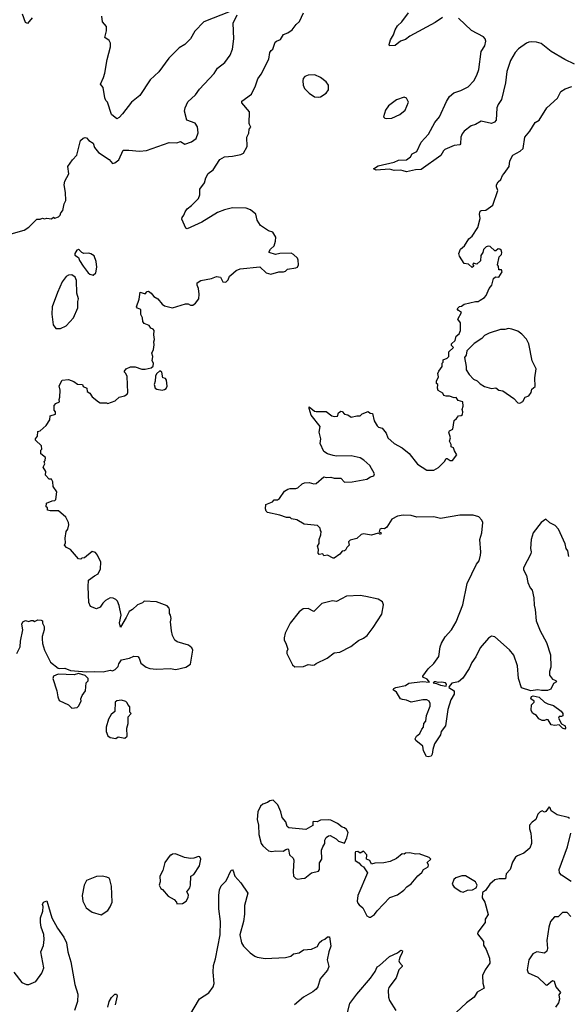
# Model space of a CAD drawing. Extents: x 1954683 to 2060285, y 904798 to 1016299.
# Tile 161 of 256: x 2039755 to 2044605, y 944361 to 953075. Entities that reach past the tile are written whole.
import ezdxf

# ---------------------------------------------------------------- set-up
doc = ezdxf.new("R2010")
doc.units = 0

msp = doc.modelspace()

# ---------------------------------------------------------------- linework, layer by layer
at = {"layer": '0CON10XD'}
for points in [[(2039660, 951175), (2039795, 951213.3), (2039835, 951237.5), (2039905, 951310), (2039935, 951310), (2039955, 951317.5), (2039975, 951312.5), (2039995, 951320), (2040035, 951312.5), (2040053, 951327), (2040065, 951317.5), (2040099.3, 951330.7), (2040112.5, 951345), (2040117.5, 951365), (2040136.7, 951385), (2040147.5, 951445), (2040163.3, 951475), (2040161.2, 951545), (2040148.8, 951615), (2040152.5, 951645), (2040188.3, 951711.7), (2040180.8, 951775), (2040220.9, 951835), (2040259.4, 951875), (2040293.5, 952005), (2040315, 952025.8), (2040335, 952032), (2040345, 952028.8), (2040367.5, 952005), (2040403, 951983), (2040417.5, 951945), (2040450.5, 951900.5), (2040545, 951836.7), (2040575, 951803.3), (2040595, 951807.5), (2040630, 951835), (2040668.8, 951921.2), (2040718.8, 951921.2), (2040815, 951912.5), (2040875, 951917.5), (2041075, 951987.5), (2041145, 951986.7), (2041175, 951996.2), (2041215, 951973.8), (2041275, 951992.9), (2041314.4, 952025), (2041331.5, 952075), (2041326.5, 952126.5), (2041305, 952158), (2041233.3, 952185), (2041212.5, 952265), (2041217.1, 952295), (2041241.4, 952348.6), (2041309.4, 952410.6), (2041345, 952459.2), (2041475, 952598.8), (2041505, 952646), (2041568.8, 952695), (2041615, 952761.2), (2041636.5, 952815), (2041646.5, 952905), (2041642.9, 953045), (2041677, 953117)], [(2039865, 953092.5), (2039825, 953042.5), (2039805, 953050), (2039780, 953125)], [(2039894, 949354), (2039893.9, 949366.1), (2039911.7, 949388.3), (2039915, 949430), (2039935, 949436.7), (2039990, 949485), (2040020, 949535), (2040025, 949570), (2040070, 949585), (2040070, 949605), (2040058.3, 949618.3), (2040058.3, 949661.7), (2040073, 949677), (2040107, 949693), (2040102.5, 949715), (2040110, 949735), (2040112.5, 949795), (2040103.3, 949835), (2040130, 949885), (2040185, 949890), (2040232.5, 949872.5), (2040265, 949850), (2040310, 949845), (2040315, 949830), (2040347.5, 949815), (2040350, 949785), (2040375, 949770), (2040397, 949737), (2040451.7, 949691.7), (2040465, 949683.3), (2040523, 949683), (2040535, 949677.5), (2040598.3, 949701.7), (2040635, 949733.3), (2040680, 949745), (2040705, 949760), (2040710, 949775), (2040706.1, 949916.1), (2040693, 949943), (2040680, 949955), (2040680, 949965), (2040697.5, 949985), (2040735, 950002.5), (2040775, 950002.5), (2040835, 949982.5), (2040865, 949982.5), (2040917, 949993), (2040935, 950010), (2040936.7, 950035), (2040926.7, 950055), (2040933.3, 950095), (2040923.3, 950125), (2040936.7, 950155), (2040943, 950197), (2040940, 950225), (2040947.5, 950245), (2040940, 950285), (2040943, 950323), (2040935, 950337.5), (2040913.6, 950343.6), (2040899.3, 950369.3), (2040855, 950387.5), (2040842.5, 950405), (2040840, 950435), (2040827, 950467), (2040825, 950510), (2040795, 950522.5), (2040787.5, 950535), (2040812.5, 950602.5), (2040820, 950665), (2040865, 950647.5), (2040880.7, 950669.3), (2040895, 950672.5), (2040917.5, 950655), (2040940, 950625), (2040975.9, 950605.9), (2041015, 950556.7), (2041035, 950543.8), (2041105, 950523.8), (2041219.3, 950560.7), (2041245, 950560), (2041265, 950548.8), (2041285, 950550), (2041310, 950565), (2041337.5, 950605), (2041342.5, 950645), (2041336.4, 950696.4), (2041322.5, 950725), (2041322.5, 950745), (2041355, 950767.5), (2041450, 950785), (2041495, 950802.5), (2041530, 950795), (2041550, 950755), (2041577, 950753), (2041598.3, 950771.7), (2041610, 950805), (2041620, 950815), (2041670, 950855), (2041705, 950871.2), (2041876.4, 950886.4), (2041935, 950833.3), (2041975, 950823.8), (2042045, 950842.5), (2042087, 950843), (2042105, 950850), (2042123, 950867), (2042195, 950877.5), (2042210, 950885), (2042220, 950905), (2042217, 950947), (2042210, 950965), (2042175, 950997.5), (2042155, 951007.5), (2042055, 951006.7), (2042015, 950997.5), (2041960, 951015), (2041960, 951025), (2041973.3, 951045), (2042006, 951074), (2042016.7, 951115), (2042019.3, 951149.3), (2041992.5, 951195), (2041955, 951207.5), (2041885, 951252.5), (2041855, 951300), (2041843, 951353), (2041795, 951393.3), (2041756.1, 951406.1), (2041635, 951411.2), (2041565, 951393.3), (2041505, 951370), (2041365, 951284), (2041236.1, 951223.9), (2041225, 951230), (2041188.3, 951308.3), (2041190, 951325), (2041206.1, 951343.9), (2041216.7, 951375), (2041235, 951402.5), (2041275, 951430), (2041335, 951492.5), (2041346, 951525), (2041346.2, 951575), (2041387.7, 951632.3), (2041400, 951675), (2041422.5, 951715), (2041466.7, 951745), (2041525, 951836.7), (2041565, 951862.5), (2041635, 951866.7), (2041709.3, 951880.7), (2041732.5, 951895), (2041766.1, 951953.9), (2041763.8, 952035), (2041779.3, 952070.7), (2041783, 952107), (2041797.5, 952125), (2041787, 952147), (2041782.5, 952155), (2041785, 952260), (2041719.3, 952339.3), (2041717.5, 952355), (2041803.6, 952416.4), (2041838.8, 952491.2), (2041858.8, 952551.2), (2041888.3, 952591.7), (2041958.8, 952725), (2041967.5, 952785), (2041977, 952803), (2041992.5, 952815), (2042013.9, 952876.1), (2042024.1, 952885.9), (2042060, 952900), (2042085.7, 952944.3), (2042125, 952957.5), (2042163.2, 952986.8), (2042197.9, 953032.1), (2042229.7, 953060.3), (2042263, 953137)], [(2041615, 953147.5), (2041382, 953055), (2041304.4, 952975), (2041265, 952904.3), (2041213.8, 952855), (2041165, 952826), (2041072.5, 952735), (2040985, 952613.3), (2040908.3, 952541.7), (2040816.7, 952405), (2040743.3, 952345), (2040665, 952243.3), (2040635, 952210), (2040615, 952197.5), (2040567.5, 952235), (2040530, 952345), (2040515, 952360), (2040506.7, 952385), (2040493.9, 952473.9), (2040468.8, 952505), (2040496.6, 952563.4), (2040507.6, 952602.4), (2040527.3, 952722.7), (2040557.5, 952835), (2040558.6, 952868.6), (2040545, 952891.2), (2040507.7, 952917.7), (2040523.6, 952976.4), (2040523.3, 953015), (2040487.5, 953057.5), (2040481.2, 953105)], [(2043494, 953096), (2043428.6, 953051.4), (2043205, 952930.8), (2043165, 952900), (2043120, 952885), (2043075, 952846.2), (2043025, 952844.3), (2043020.8, 952855), (2043032.7, 952897.3), (2043059.5, 952940.5), (2043073.2, 952986.8), (2043095, 953021.2), (2043133, 953057), (2043193.3, 953135)], [(2044660.5, 952680.5), (2044573.6, 952723.6), (2044454.2, 952795), (2044365, 952863.6), (2044325, 952875.5), (2044278.9, 952878.9), (2044255, 952876.7), (2044235, 952866.9), (2044165, 952817.8), (2044133.8, 952785), (2044094.5, 952715), (2044062.6, 952617.4), (2044050.6, 952515), (2044015, 952367.5), (2043986.2, 952325), (2043974, 952295), (2043966.2, 952185), (2043953.2, 952166.8), (2043925, 952157.5), (2043835, 952177.5), (2043785, 952147.5), (2043745, 952137.1), (2043685, 952090), (2043666, 952065), (2043655.7, 952035), (2043652, 951975), (2043645, 951966.2), (2043595, 951962), (2043514.6, 951925.4), (2043502, 951915), (2043477.5, 951872.5), (2043305, 951748.8), (2043255, 951745.8), (2043175, 951728.8), (2043145, 951736.7), (2043125, 951742.5), (2043065, 951740), (2043025, 951752), (2042905.8, 951744.2), (2042882.5, 951755), (2042925, 951781.4), (2043065, 951812.9), (2043105, 951832.9), (2043175, 951836.2), (2043209.7, 951860.3), (2043225, 951886.7), (2043265, 951910), (2043305, 951992.5), (2043368.8, 952061.2), (2043424.6, 952165.4), (2043467.5, 952215), (2043528.3, 952351.7), (2043555.7, 952394.3), (2043593.6, 952426.4), (2043655, 952447.8), (2043719.8, 952480.2), (2043770.5, 952535), (2043797.5, 952585), (2043814.5, 952635), (2043834.3, 952795), (2043866.7, 952845), (2043875.7, 952885.7), (2043870, 952905), (2043855, 952922), (2043748.5, 952978.5), (2043635, 953087.7)], [(2042395, 952388.8), (2042415, 952393.8), (2042463.3, 952425), (2042486.2, 952455), (2042483.8, 952495), (2042463.8, 952525), (2042415, 952562.5), (2042365, 952585.8), (2042305, 952583.8), (2042275, 952572.5), (2042260, 952555), (2042256.7, 952535), (2042260, 952495), (2042273.3, 952465), (2042314.2, 952424.2), (2042362.3, 952392.3), (2042395, 952388.8)], [(2043794.4, 948255.6), (2043818, 948285), (2043830, 948335), (2043832.7, 948362.7), (2043823.3, 948475), (2043841.9, 948535), (2043848.6, 948625), (2043840, 948645), (2043813.3, 948675), (2043765, 948689.4), (2043645, 948690.5), (2043475, 948661.4), (2043415, 948674.5), (2043265, 948673.1), (2043215, 948687.1), (2043145, 948688.6), (2043095, 948680.8), (2043046.1, 948653.9), (2043000, 948585), (2042980.7, 948569.3), (2042955, 948572.5), (2042937.5, 948565), (2042932.5, 948542.5), (2042950, 948535), (2042945, 948520), (2042925, 948530), (2042865, 948513.8), (2042795, 948526.2), (2042775, 948520), (2042736.2, 948483.8), (2042675, 948470), (2042661.2, 948455), (2042666.7, 948425), (2042646.4, 948403.6), (2042635, 948380), (2042625, 948373.3), (2042605, 948372.5), (2042585, 948343.8), (2042535, 948310), (2042525, 948310), (2042475, 948336.7), (2042445, 948330), (2042435, 948347.5), (2042401.7, 948341.7), (2042392.5, 948355), (2042396.7, 948385), (2042387.5, 948415), (2042401.7, 948438.3), (2042402.5, 948475), (2042417.5, 948515), (2042420, 948545), (2042413, 948553), (2042410, 948575), (2042388.3, 948598.3), (2042270.7, 948610.7), (2042205, 948647.5), (2042158.3, 948658.3), (2042145, 948670), (2042115, 948670), (2042055, 948690), (2041945, 948713.3), (2041932.5, 948725), (2041927.5, 948745), (2041930, 948785), (2041990.7, 948809.3), (2042005, 948826.7), (2042033, 948827), (2042053, 948837), (2042097, 948903), (2042125, 948920), (2042145, 948926.2), (2042195, 948926.2), (2042215, 948933.3), (2042251.9, 948968.1), (2042273.6, 948976.4), (2042315, 948980), (2042355, 948966.7), (2042375, 948970), (2042445, 949030), (2042465, 949022.5), (2042505, 949026.7), (2042535, 949016.2), (2042595, 949016.2), (2042625, 948983.3), (2042695, 948984.2), (2042825, 949008.8), (2042855, 949030), (2042885, 949037.5), (2042892.5, 949055), (2042849.1, 949129.1), (2042796, 949176), (2042765, 949196.9), (2042685, 949215.6), (2042555, 949211.2), (2042525, 949216.7), (2042475, 949232.5), (2042443, 949253), (2042410, 949325), (2042416.7, 949365), (2042403.3, 949425), (2042410, 949475), (2042332.5, 949575), (2042312.5, 949635), (2042315, 949650), (2042361.2, 949611.2), (2042376.4, 949606.4), (2042465, 949606.7), (2042515, 949570), (2042535, 949563.3), (2042565, 949567.5), (2042573.9, 949596.1), (2042595, 949610), (2042606.4, 949606.4), (2042625, 949582.5), (2042657, 949577), (2042685, 949557.5), (2042735, 949570), (2042765, 949570), (2042783, 949587), (2042835, 949607.5), (2042853, 949593), (2042875, 949590), (2042888, 949525), (2042915, 949480), (2042928.3, 949468.3), (2042959.3, 949459.3), (2042993.3, 949415), (2043010, 949375), (2043065, 949323.8), (2043135, 949286), (2043196.6, 949236.6), (2043271.1, 949141.1), (2043355, 949089.2), (2043415, 949088.8), (2043458.7, 949111.3), (2043510, 949165), (2043525, 949190), (2043535, 949192.5), (2043560, 949175), (2043580, 949175), (2043620, 949225), (2043598.3, 949258.3), (2043590, 949285), (2043570, 949295), (2043570, 949315), (2043553.3, 949345), (2043563.8, 949375), (2043550, 949425), (2043555, 949436.7), (2043585, 949450), (2043595, 949527.5), (2043617.5, 949545), (2043635, 949570), (2043657, 949573), (2043668.8, 949581.2), (2043672.5, 949605), (2043667.5, 949625), (2043676.7, 949653.3), (2043671.7, 949691.7), (2043630, 949705), (2043615, 949730), (2043595, 949727.5), (2043555, 949742.5), (2043525, 949742.5), (2043505, 949750), (2043495, 949770), (2043453.9, 949793.9), (2043447.5, 949815), (2043450, 949845), (2043440, 949855), (2043440, 949875), (2043457.5, 949915), (2043452.5, 949945), (2043460, 949965), (2043490, 950005), (2043490, 950035), (2043500, 950045), (2043500, 950065), (2043535, 950080), (2043550, 950095), (2043550, 950135), (2043590, 950175), (2043573, 950193), (2043573.3, 950205), (2043603.6, 950236.4), (2043613.3, 950275), (2043640, 950295), (2043653.3, 950325), (2043651.7, 950391.7), (2043627.5, 950425), (2043660, 950485), (2043635, 950500), (2043623, 950517), (2043643, 950537), (2043661.7, 950538.3), (2043683.8, 950556.2), (2043785, 950581.2), (2043809.3, 950580.7), (2043826.7, 950593.3), (2043865, 950617.5), (2043880, 950635), (2043906.7, 950695), (2043927.5, 950725), (2043942.5, 950785), (2043960.7, 950799.3), (2043990, 950795), (2044020, 950845), (2044015, 950860), (2043991.7, 950861.7), (2043987.5, 950895), (2043980, 950905), (2043992.5, 950975), (2044013, 950997), (2044016.7, 951015), (2044010, 951035), (2044000, 951045), (2043985, 951046.7), (2043965, 951030), (2043955, 951030), (2043915, 951068.8), (2043895, 951072), (2043877.5, 951065), (2043855, 951042.5), (2043850, 951015), (2043832.3, 950987.7), (2043828.3, 950941.7), (2043795, 950910), (2043765, 950920), (2043760, 950905), (2043770, 950895), (2043755, 950883.3), (2043721.7, 950911.7), (2043685, 950917.5), (2043641.7, 950981.7), (2043637.5, 951005), (2043652.5, 951045), (2043686, 951074), (2043724.3, 951135.7), (2043755, 951160), (2043805, 951236.7), (2043826.2, 951315), (2043820, 951355), (2043825, 951380), (2043835, 951385.8), (2043875, 951388.8), (2043937.5, 951435), (2043983, 951563), (2043968.8, 951595), (2043969.2, 951615), (2043985, 951640), (2044008.8, 951661.2), (2044022, 951695), (2044038.8, 951715), (2044081.2, 951775), (2044088.8, 951825), (2044113.9, 951876.1), (2044178.8, 951911.2), (2044206.2, 951935), (2044220, 952035), (2044265, 952087.5), (2044313.3, 952165), (2044346.7, 952185), (2044415.7, 952294.3), (2044510.5, 952379.5), (2044540.3, 952439.7), (2044575.8, 952464.2), (2044635, 952483.8)], [(2042999.3, 952199.3), (2043045, 952203.8), (2043114.2, 952235.8), (2043163.3, 952275), (2043193.3, 952345), (2043175, 952380), (2043155, 952388.8), (2043087.5, 952365), (2043015, 952312.5), (2042990, 952275), (2042970, 952215), (2042983, 952203), (2042999.3, 952199.3)], [(2040405, 950814.4), (2040426.9, 950835), (2040436.9, 950885), (2040430.8, 950935), (2040414.1, 950984.1), (2040384.1, 951004.1), (2040365, 951010), (2040323.3, 951006.7), (2040304, 951014), (2040285, 951036.2), (2040275, 951040), (2040260, 951035), (2040242.5, 951005), (2040242.5, 950992.5), (2040275, 950970), (2040282.5, 950945), (2040315, 950892.5), (2040360, 950835), (2040375, 950822), (2040405, 950814.4)], [(2040115, 950341.4), (2040166, 950365), (2040231.9, 950435), (2040270, 950525), (2040268.8, 950581.2), (2040275.5, 950605.5), (2040260, 950655), (2040256.1, 950766.1), (2040246.1, 950796.1), (2040216.4, 950816.4), (2040185, 950813.3), (2040165, 950803.3), (2040130, 950755), (2040088.3, 950661.7), (2040043.1, 950535), (2040038.8, 950468.8), (2040051.9, 950375), (2040075, 950342.9), (2040115, 950341.4)], [(2044175, 949682.5), (2044203, 949697), (2044222.5, 949735), (2044255, 949747.5), (2044276.7, 949775), (2044283.9, 949806.1), (2044311.7, 949828.3), (2044308.8, 949905), (2044321.2, 949985), (2044286.2, 950055), (2044256, 950205), (2044235, 950246.7), (2044195, 950292), (2044159.1, 950319.1), (2044105, 950336), (2044075, 950341.2), (2044045, 950333.8), (2044005, 950333.8), (2043905, 950301.2), (2043865, 950280), (2043840, 950255), (2043771.7, 950208.3), (2043707.5, 950145), (2043702.5, 950105), (2043687.5, 950085), (2043703.3, 950005), (2043703.3, 949975), (2043727.5, 949935), (2043767.5, 949895), (2043797.9, 949877.9), (2043825, 949851.2), (2043865, 949828.8), (2043925, 949811.2), (2043965, 949817.5), (2043990, 949795), (2044025, 949790), (2044123, 949723), (2044160, 949685), (2044175, 949682.5)], [(2041015, 949796.7), (2041035, 949802.5), (2041049.3, 949810.7), (2041059.3, 949830.7), (2041052.5, 949885), (2041045, 949900), (2041020, 949905), (2041010, 949955), (2040993, 949967), (2040965, 949940), (2040955, 949920), (2040952.5, 949875), (2040943.3, 949845), (2040953.3, 949815), (2040966.1, 949806.1), (2041015, 949796.7)], [(2039730, 947465), (2039759.2, 947525), (2039763.1, 947575), (2039783.8, 947675), (2039773.3, 947725), (2039782.5, 947745), (2039805, 947756.7), (2039835, 947747.5), (2039855, 947757.5), (2039875, 947757.5), (2039885, 947750), (2039915, 947762.5), (2039945, 947760), (2039957.5, 947755), (2039957.5, 947735), (2039972.5, 947705), (2039972.5, 947675), (2039953.8, 947615), (2039953.3, 947595), (2039956.2, 947555), (2039973.8, 947495), (2040028.3, 947388.3), (2040095, 947336.7), (2040105, 947332.5), (2040155, 947336.9), (2040205, 947315.8), (2040345, 947303.3), (2040415, 947307.5), (2040493.6, 947303.6), (2040555, 947317.5), (2040576.4, 947313.6), (2040597.5, 947325), (2040625, 947350), (2040630, 947375), (2040655, 947410), (2040725, 947423.3), (2040765, 947442.5), (2040799.3, 947439.3), (2040812.5, 947425), (2040825, 947380), (2040873.9, 947343.9), (2040905, 947333.3), (2040965, 947326.2), (2041085, 947334), (2041135, 947324.2), (2041225, 947343.3), (2041265, 947370), (2041286.4, 947496.4), (2041277.5, 947515), (2041248.3, 947538.3), (2041148.3, 947568.3), (2041127.5, 947585), (2041106.7, 947625), (2041096.2, 947665), (2041087.5, 947745), (2041092.5, 947775), (2041087.5, 947805), (2041078.3, 947818.3), (2041080, 947855), (2041077, 947867), (2041058.3, 947888.3), (2040965, 947922.5), (2040855, 947927.5), (2040840, 947915), (2040795, 947897.5), (2040752.5, 947855), (2040722.3, 947837.7), (2040697.5, 947785), (2040645, 947700), (2040637.5, 947737.5), (2040651.2, 947805), (2040635, 947890), (2040618.3, 947928.3), (2040603.6, 947943.6), (2040580, 947955), (2040555, 947957.5), (2040514.2, 947935.8), (2040489.5, 947910.5), (2040465, 947876.7), (2040435, 947861.2), (2040381.7, 947881.7), (2040366, 947916), (2040360, 948055), (2040363.3, 948115), (2040415, 948153.3), (2040449.5, 948170.5), (2040470, 948215), (2040472.5, 948275), (2040442.5, 948335), (2040425, 948360), (2040395, 948367.5), (2040327, 948313), (2040305, 948310), (2040295, 948300), (2040273.6, 948303.6), (2040205, 948387.5), (2040170, 948405), (2040150, 948425), (2040160, 948445), (2040157.5, 948485), (2040166.7, 948545), (2040180, 948565), (2040190, 948605), (2040186.7, 948625), (2040163.6, 948673.6), (2040097, 948727), (2040025, 948727.5), (2040000, 948735), (2040000, 948755), (2039990, 948765), (2039992.5, 948795), (2040043, 948817), (2040065, 948820), (2040075, 948830), (2040082.5, 948895), (2040050, 948945), (2040047.5, 948985), (2040035, 949010), (2040015, 949010), (2039983.3, 949045), (2039986.4, 949076.4), (2039962.5, 949115), (2039977.5, 949145), (2039972.5, 949165), (2039980, 949175), (2039981.7, 949201.7), (2039943, 949233), (2039942.5, 949265), (2039950, 949275), (2039947.5, 949305), (2039894, 949354)], [(2044610, 948325), (2044600, 948375), (2044586.4, 948396.4), (2044576, 948435), (2044518.8, 948565), (2044488.8, 948598.8), (2044442.2, 948622.2), (2044405, 948653.3), (2044364, 948625), (2044295, 948533.3), (2044277.8, 948475), (2044270, 948395), (2044276, 948365), (2044272.7, 948347.3), (2044209.4, 948225), (2044208.6, 948205), (2044234, 948155), (2044248, 948095), (2044267, 948047), (2044284.2, 948025), (2044298.9, 947958.9), (2044302.1, 947892.1), (2044311.4, 947855), (2044321.4, 947755), (2044355.7, 947665.7), (2044411.7, 947561.7), (2044446.2, 947455), (2044451.2, 947345), (2044440, 947305), (2044438.8, 947275), (2044465, 947237.5), (2044495, 947227.5), (2044500, 947215), (2044475, 947200), (2044449.3, 947150.7), (2044421.7, 947138.3), (2044367.3, 947137.3), (2044335, 947144.4), (2044275, 947135.9), (2044191.8, 947161.8), (2044164.7, 947244.7), (2044157.2, 947357.3), (2044121.9, 947451.9), (2044085, 947498.5), (2043955, 947614), (2043925, 947618), (2043898.3, 947601.7), (2043825, 947516.2), (2043788.6, 947435), (2043753.3, 947386.7), (2043728.3, 947331.7), (2043672.4, 947247.6), (2043634.6, 947215.4), (2043575, 947201.8), (2043551.2, 947175), (2043548.8, 947165), (2043594.4, 947135), (2043595.5, 947105), (2043565.8, 947054.2), (2043539.8, 946970.2), (2043518.8, 946825), (2043480, 946775), (2043473.8, 946745), (2043423.2, 946666.8), (2043406.7, 946615), (2043401.2, 946575), (2043391.7, 946558.3), (2043365, 946550), (2043352.5, 946555), (2043323.3, 946605), (2043317.5, 946645), (2043257, 946697), (2043251.2, 946711.2), (2043263.3, 946735), (2043293.6, 946756.4), (2043308.8, 946795), (2043323.8, 946815), (2043328, 946845), (2043344.3, 946865.7), (2043352.7, 946917.3), (2043385, 947000), (2043384, 947024), (2043373.9, 947043.9), (2043355, 947056), (2043320, 947055), (2043215, 947036.2), (2043175, 947053.8), (2043138.3, 947058.3), (2043122.5, 947065), (2043085, 947122.5), (2043056.7, 947145), (2043061.2, 947155), (2043080, 947165), (2043165, 947182), (2043195, 947202), (2043315, 947216.7), (2043378.3, 947211.7), (2043357.3, 947237.3), (2043320, 947255), (2043317.5, 947265), (2043365, 947330), (2043415, 947377.5), (2043460.5, 947439.5), (2043473.3, 947525), (2043484.1, 947555.9), (2043515, 947612.5), (2043573.3, 947675), (2043615, 947746.7), (2043672.9, 947895), (2043709.4, 948085), (2043794.4, 948255.6)], [(2042187, 947347), (2042265, 947352), (2042305, 947368.8), (2042345, 947361.2), (2042362.5, 947365), (2042375, 947376.7), (2042473.3, 947425), (2042535, 947472), (2042585, 947478.8), (2042683.6, 947526.4), (2042749.3, 947580.7), (2042795, 947600), (2042827.5, 947625), (2042881.2, 947695), (2042956.7, 947815), (2042972.5, 947895), (2042963, 947923), (2042925, 947947.5), (2042815, 947971.2), (2042765, 947978), (2042645, 947973.8), (2042556.7, 947926.7), (2042519.3, 947930.7), (2042425, 947908.8), (2042355, 947837.5), (2042305, 947863.8), (2042260.5, 947859.5), (2042225, 947833.3), (2042146.2, 947735), (2042102.9, 947645), (2042092, 947605), (2042093.8, 947585), (2042108, 947558), (2042126.7, 947505), (2042117, 947483), (2042117.5, 947465), (2042167.5, 947365), (2042187, 947347)], [(2040215, 946982.5), (2040261.7, 946988.3), (2040275, 947000), (2040297.5, 947045), (2040296.7, 947065), (2040306.4, 947093.6), (2040337.5, 947135), (2040342.5, 947205), (2040360, 947225), (2040360, 947245), (2040335, 947270), (2040275, 947288.8), (2040235, 947275.8), (2040095, 947281.4), (2040052.5, 947265), (2040047.5, 947245), (2040083.3, 947135), (2040090.7, 947080.7), (2040105, 947050), (2040185, 947010), (2040215, 946982.5)], [(2043525, 947177.5), (2043527.5, 947195), (2043520, 947205), (2043485, 947212.5), (2043455, 947208.8), (2043435, 947216.2), (2043420, 947215), (2043410, 947205), (2043440, 947200), (2043475, 947184), (2043525, 947177.5)], [(2044575, 946796.7), (2044554, 946804), (2044525, 946833.3), (2044485, 946827.5), (2044453, 946833), (2044428.3, 946878.3), (2044415, 946882.5), (2044395, 946872.5), (2044375, 946872.5), (2044345, 946887.5), (2044325, 946917.5), (2044288.8, 946938.8), (2044277.5, 946965), (2044278.8, 947011.2), (2044303.3, 947035), (2044303.3, 947045), (2044272.5, 947065), (2044280, 947085), (2044295, 947091.5), (2044348, 947078), (2044393.8, 947035), (2044425, 947019.2), (2044475, 947005.7), (2044542.5, 946955), (2044557.5, 946935), (2044557.5, 946915), (2044545, 946907.5), (2044525, 946907.5), (2044517, 946893), (2044543.6, 946843.6), (2044576.2, 946825), (2044581.2, 946805), (2044575, 946796.7)], [(2040605, 946713.3), (2040625, 946726.7), (2040685, 946716.2), (2040706.2, 946735), (2040702.5, 946805), (2040712.5, 946845), (2040712.5, 946905), (2040740, 946935), (2040730, 946945), (2040730, 946995), (2040710, 947015), (2040705, 947030), (2040691.7, 947041.7), (2040655, 947052.5), (2040613, 947047), (2040600, 947035), (2040596.4, 946953.6), (2040563, 946927), (2040540, 946885), (2040518.8, 946815), (2040520, 946775), (2040535, 946737.5), (2040555, 946723.3), (2040605, 946713.3)], [(2042215, 945467.5), (2042245, 945473.3), (2042275, 945476.7), (2042335, 945523.3), (2042395, 945540), (2042406.1, 945553.9), (2042406.2, 945613.8), (2042425.8, 945644.2), (2042424.1, 945725.9), (2042433.8, 945755), (2042453.3, 945785), (2042453.8, 945815), (2042464.1, 945835.9), (2042485, 945853.3), (2042500, 945855), (2042552.5, 945825), (2042573.8, 945803.8), (2042625, 945787.5), (2042647, 945833), (2042658, 945882), (2042645, 945906.7), (2042625, 945922.5), (2042605, 945927.5), (2042565, 945961.2), (2042505, 945990), (2042485, 945992.5), (2042415, 945992), (2042385, 945976.7), (2042355, 945980), (2042347.5, 945975), (2042345.9, 945944.1), (2042285, 945907.5), (2042135, 945922.5), (2042120, 945935), (2042106.7, 945975), (2042074, 946015), (2042063.3, 946065), (2042036.2, 946126.2), (2041997, 946167), (2041965, 946162.5), (2041945, 946147.5), (2041905, 946132.5), (2041884.2, 946115.8), (2041861.2, 946065), (2041854, 945995), (2041866, 945945), (2041868.8, 945865), (2041890, 945785), (2041904.3, 945764.3), (2041955, 945720), (2041985, 945713.8), (2042015, 945718.8), (2042085, 945716.7), (2042108.3, 945731.7), (2042125, 945736.7), (2042131.7, 945731.7), (2042141.2, 945685), (2042172.5, 945655), (2042177.7, 945637.7), (2042171.2, 945535), (2042176.7, 945495), (2042195, 945473.3), (2042215, 945467.5)], [(2044615, 946006.2), (2044604.1, 946014.1), (2044505, 946038), (2044452.3, 946072.3), (2044445, 946100), (2044435, 946110), (2044405, 946067.5), (2044395, 946062.5), (2044375, 946072.5), (2044355, 946063.3), (2044336.7, 946045), (2044317.5, 945995), (2044285, 945972.5), (2044263.3, 945945), (2044262, 945915), (2044273.8, 945875), (2044278.8, 945805), (2044278.8, 945785), (2044265, 945742.5), (2044210.5, 945699.5), (2044155, 945676.2), (2044137.7, 945662.3), (2044112.3, 945617.7), (2044092, 945555), (2044056.7, 945515), (2044049.3, 945470.7), (2043995, 945470), (2043955, 945462.5), (2043912.5, 945425), (2043873, 945367), (2043845, 945350), (2043843.6, 945303.6), (2043866.7, 945265), (2043897.5, 945155), (2043870, 945115), (2043870, 945085), (2043805, 945000), (2043802.5, 944985), (2043855, 944917.5), (2043856, 944885), (2043880, 944845), (2043908.3, 944768.3), (2043911.2, 944725), (2043871.2, 944665), (2043845.8, 944615), (2043848, 944548), (2043860, 944505), (2043800.6, 944469.4), (2043772, 944425), (2043705.4, 944374.6), (2043615, 944288.9)], [(2044628.9, 945448.9), (2044544.4, 945504.4), (2044526, 945525), (2044524.2, 945555), (2044598.1, 945755), (2044626.5, 945875)], [(2041145, 945250), (2041195, 945252.5), (2041226.4, 945273.6), (2041243.9, 945306.1), (2041248.3, 945328.3), (2041233.3, 945355), (2041258.3, 945391.7), (2041266.1, 945413.9), (2041267.5, 945495), (2041295, 945510), (2041343.3, 945585), (2041356.4, 945646.4), (2041347.5, 945665), (2041335, 945670), (2041295, 945653.3), (2041265, 945651.2), (2041210.7, 945660.7), (2041131.7, 945691.7), (2041105, 945690), (2041095, 945680), (2041085, 945680), (2041036.7, 945615), (2041020, 945545), (2040993.3, 945495), (2040997.5, 945445), (2040987.5, 945415), (2041002.5, 945385), (2041016.4, 945376.4), (2041067, 945317), (2041119.3, 945289.3), (2041140, 945265), (2041145, 945250)], [(2042845, 945132.5), (2042855, 945133.3), (2042892.5, 945155), (2042915, 945187.5), (2043027.5, 945305), (2043095, 945330.8), (2043150.3, 945369.7), (2043178.8, 945401.2), (2043215, 945428), (2043273.4, 945496.6), (2043311.2, 945528.8), (2043326.1, 945553.9), (2043365, 945577.5), (2043370, 945595), (2043357.5, 945615), (2043390, 945645), (2043375, 945660), (2043285, 945691.2), (2043255, 945690), (2043205, 945700), (2043165, 945697.5), (2043155, 945690), (2043135, 945692.5), (2043085, 945650), (2043030, 945625), (2042975, 945614), (2042895, 945611.2), (2042865, 945602.5), (2042850, 945635), (2042820, 945645), (2042823.3, 945685), (2042795, 945717.5), (2042765, 945697.5), (2042745, 945712.5), (2042725, 945710), (2042720, 945705), (2042720, 945635), (2042754.1, 945614.1), (2042775, 945590), (2042795, 945577.5), (2042830, 945525), (2042743.3, 945325), (2042738.8, 945275), (2042743.3, 945255), (2042755, 945240), (2042787.5, 945215), (2042822.5, 945145), (2042845, 945132.5)], [(2041260, 944265), (2041345, 944408.8), (2041427.9, 944462.1), (2041466, 944515), (2041474.2, 944545), (2041464.6, 944645), (2041466.8, 944705), (2041485.8, 944764.2), (2041526, 944975), (2041528.9, 945095), (2041515.5, 945205), (2041514.3, 945325), (2041520.8, 945375), (2041535, 945410), (2041578.8, 945455), (2041625, 945546.7), (2041635, 945550), (2041642.3, 945542.3), (2041656, 945496), (2041710, 945435), (2041772.5, 945345), (2041741.2, 945235), (2041741.2, 945158.8), (2041733.1, 945095), (2041702.2, 944975), (2041715.7, 944905), (2041732.9, 944875), (2041793.8, 944815), (2041835, 944785.8), (2041855, 944779.2), (2041925, 944765.8), (2042105, 944775.8), (2042151.7, 944788.3), (2042175, 944807.5), (2042225, 944816.7), (2042265, 944843.3), (2042335, 944850), (2042373.6, 944866.4), (2042386.4, 944873.6), (2042403.3, 944905), (2042425, 944926.7), (2042453.6, 944936.4), (2042475, 944956.7), (2042495, 944956.7), (2042506, 944876), (2042487.1, 944825), (2042474.3, 944754.3), (2042486.5, 944695), (2042475, 944662.9), (2042425.7, 944605), (2042411.9, 944585), (2042389.2, 944515), (2042375.8, 944495), (2042345, 944470), (2042265, 944422.9), (2042185, 944356.9)], [(2040475, 945152.5), (2040535, 945192.5), (2040556.1, 945223.9), (2040572, 945265), (2040566.2, 945405), (2040552.5, 945465), (2040546.4, 945476.4), (2040525, 945487.5), (2040485, 945496), (2040435, 945490.8), (2040344.7, 945455.3), (2040324.4, 945415), (2040305.9, 945324.1), (2040313, 945273), (2040343.3, 945215), (2040395, 945176.7), (2040475, 945152.5)], [(2043675, 945353.8), (2043715, 945371.2), (2043757.5, 945372.5), (2043789.3, 945390.7), (2043800, 945415), (2043785, 945443.3), (2043695, 945496.7), (2043665, 945496.7), (2043609.3, 945480.7), (2043593.3, 945465), (2043577.5, 945425), (2043596.4, 945396.4), (2043655, 945360), (2043675, 945353.8)], [(2039704.2, 944644.2), (2039772.5, 944555), (2039815, 944536.7), (2039835, 944536.7), (2039898.3, 944561.7), (2039951.2, 944635), (2039967.5, 944685), (2039942.5, 944825), (2039965, 944882.5), (2039970.6, 944935), (2039967.8, 944977.8), (2039944.4, 945045), (2039940, 945085), (2039940, 945125), (2039958, 945185), (2039961.2, 945225), (2039956.2, 945245), (2039966.7, 945265), (2039996, 945276), (2040023.9, 945176.1), (2040037.8, 945125), (2040090, 945035), (2040145.7, 944955), (2040168, 944905), (2040179.2, 944825), (2040205.5, 944735.5), (2040242.9, 944535), (2040269.8, 944449.8), (2040266.5, 944385), (2040238.5, 944305)], [(2044626.6, 945136.6), (2044595, 945172), (2044555, 945173.8), (2044515.7, 945134.3), (2044483.9, 945136.1), (2044448.8, 945095), (2044431.4, 945045), (2044416.1, 944926.1), (2044420, 944855), (2044415, 944830), (2044395, 944812.5), (2044326.4, 944826.4), (2044292.3, 944807.7), (2044256.7, 944755), (2044240, 944665), (2044250.7, 944640.7), (2044335, 944600), (2044405, 944532.5), (2044415, 944530), (2044465, 944571.2), (2044481.2, 944565), (2044494, 944515), (2044536.7, 944465), (2044522.5, 944445), (2044525.7, 944405.7), (2044519.4, 944375), (2044492.5, 944335)], [(2042647.1, 944265), (2042673.4, 944366.6), (2042735, 944451.2), (2042857.6, 944592.4), (2042898.6, 944651.4), (2042915, 944691.2), (2042936.7, 944705), (2043025, 944783.3), (2043095, 944816.7), (2043125, 944838.8), (2043138.8, 944835), (2043137.5, 944815), (2043118.8, 944785), (2043106.7, 944745), (2043111.7, 944731.7), (2043136.7, 944705), (2043137.5, 944695), (2043107.5, 944665), (2043083.3, 944595), (2043019.5, 944510.5), (2043011.2, 944485), (2043014, 944425), (2043023.8, 944395), (2043081.2, 944305)], [(2040534.5, 944335.5), (2040545.8, 944385), (2040565, 944420), (2040595, 944450), (2040610, 944450), (2040616.7, 944435), (2040600, 944355)]]:
    msp.add_lwpolyline(points, dxfattribs=at)

doc.saveas('drawing.dxf')
